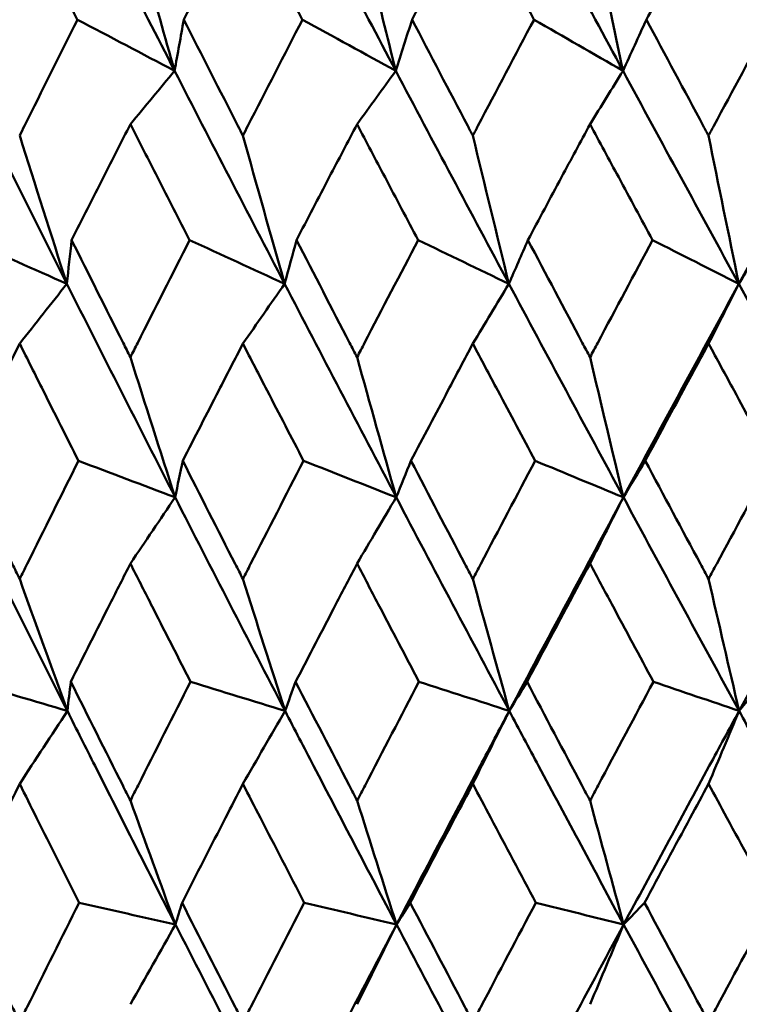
# Model space of a CAD drawing. Header units: millimetres. Extents: x 123 to 2417, y 726 to 3130.
# Tile 187 of 244: x 1645 to 1648.61, y 811.12 to 816.06. Entities that reach past the tile are written whole.
import ezdxf

# ---------------------------------------------------------------- set-up
doc = ezdxf.new("R2010")
doc.units = ezdxf.units.MM
doc.header["$LTSCALE"] = 12
doc.layers.add('Widoczne (ISO)', color=7, linetype='Continuous', lineweight=50)

msp = doc.modelspace()

# ---------------------------------------------------------------- linework, layer by layer
at = {"layer": 'Widoczne (ISO)'}
msp.add_circle((1654.6385, 776.3166), 50, dxfattribs=at)
for points, knots in [([(1645.2929, 816.0573), (1645.2927, 816.0578), (1645.2924, 816.0584), (1645.2486, 816.1448), (1645.2052, 816.2307), (1645.1619, 816.3166)], [0.02951568, 0.02951568, 0.02951568, 0.02951568, 0.02969929, 0.02969929, 0.05939589, 0.05939589, 0.05939589, 0.05939589]), ([(1645.9601, 816.3166), (1645.9158, 816.2307), (1645.8715, 816.1448), (1645.8271, 816.0584), (1645.8268, 816.0578), (1645.8266, 816.0573)], [0, 0, 0, 0, 0.02969567, 0.02969567, 0.02988021, 0.02988021, 0.02988021, 0.02988021]), ([(1646.4216, 816.0573), (1646.4214, 816.0578), (1646.4211, 816.0584), (1646.376, 816.1448), (1646.3312, 816.2307), (1646.2865, 816.3166)], [0.02951568, 0.02951568, 0.02951568, 0.02951568, 0.02969929, 0.02969929, 0.05939589, 0.05939589, 0.05939589, 0.05939589]), ([(1647.1087, 816.3166), (1647.0631, 816.2307), (1647.0176, 816.1448), (1646.9719, 816.0584), (1646.9716, 816.0578), (1646.9713, 816.0573)], [0, 0, 0, 0, 0.02969567, 0.02969567, 0.02988021, 0.02988021, 0.02988021, 0.02988021]), ([(1647.5828, 816.0573), (1647.5825, 816.0578), (1647.5822, 816.0584), (1647.5359, 816.1448), (1647.4899, 816.2307), (1647.444, 816.3166)], [0.02951568, 0.02951568, 0.02951568, 0.02951568, 0.02969929, 0.02969929, 0.05939589, 0.05939589, 0.05939589, 0.05939589]), ([(1648.2869, 816.3166), (1648.2403, 816.2307), (1648.1937, 816.1448), (1648.1469, 816.0584), (1648.1466, 816.0578), (1648.1463, 816.0573)], [0, 0, 0, 0, 0.02969567, 0.02969567, 0.02988021, 0.02988021, 0.02988021, 0.02988021]), ([(1645.0035, 815.4763), (1645.0115, 815.4925), (1645.0196, 815.5087), (1645.1157, 815.7024), (1645.2041, 815.8799), (1645.2929, 816.0573)], [0.0853813, 0.0853813, 0.0853813, 0.0853813, 0.09097809, 0.09097809, 0.15214536, 0.15214536, 0.15214536, 0.15214536]), ([(1645.8266, 816.0573), (1645.9167, 815.88), (1646.0071, 815.7026), (1646.1062, 815.509), (1646.1146, 815.4926), (1646.1229, 815.4763)], [0.0297954, 0.0297954, 0.0297954, 0.0297954, 0.09092493, 0.09092493, 0.09655955, 0.09655955, 0.09655955, 0.09655955]), ([(1646.1229, 815.4763), (1646.1313, 815.4925), (1646.1396, 815.5087), (1646.2388, 815.7024), (1646.3301, 815.8799), (1646.4216, 816.0573)], [0.0853813, 0.0853813, 0.0853813, 0.0853813, 0.09097809, 0.09097809, 0.15214536, 0.15214536, 0.15214536, 0.15214536]), ([(1646.9713, 816.0573), (1647.064, 815.88), (1647.157, 815.7026), (1647.2588, 815.509), (1647.2674, 815.4926), (1647.276, 815.4763)], [0.0297954, 0.0297954, 0.0297954, 0.0297954, 0.09092493, 0.09092493, 0.09655955, 0.09655955, 0.09655955, 0.09655955]), ([(1647.276, 815.4763), (1647.2846, 815.4925), (1647.2931, 815.5087), (1647.3951, 815.7024), (1647.4888, 815.8799), (1647.5828, 816.0573)], [0.0853813, 0.0853813, 0.0853813, 0.0853813, 0.09097809, 0.09097809, 0.15214536, 0.15214536, 0.15214536, 0.15214536]), ([(1648.1463, 816.0573), (1648.2412, 815.88), (1648.3364, 815.7026), (1648.4406, 815.509), (1648.4494, 815.4926), (1648.4582, 815.4763)], [0.0297954, 0.0297954, 0.0297954, 0.0297954, 0.09092493, 0.09092493, 0.09655955, 0.09655955, 0.09655955, 0.09655955]), ([(1648.4582, 815.4763), (1648.4669, 815.4925), (1648.4757, 815.5087), (1648.5799, 815.7024), (1648.6757, 815.8799), (1648.7718, 816.0573)], [0.0853813, 0.0853813, 0.0853813, 0.0853813, 0.09097809, 0.09097809, 0.15214536, 0.15214536, 0.15214536, 0.15214536]), ([(1645.5587, 815.534), (1645.5134, 815.4451), (1645.4683, 815.3562), (1645.37, 815.1624), (1645.317, 815.0575), (1645.2641, 814.9526)], [0.03078053, 0.03078053, 0.03078053, 0.03078053, 0.06149921, 0.06149921, 0.09773041, 0.09773041, 0.09773041, 0.09773041]), ([(1645.8559, 814.9526), (1645.8021, 815.0575), (1645.7484, 815.1624), (1645.6494, 815.3561), (1645.604, 815.445), (1645.5587, 815.534)], [0.02528165, 0.02528165, 0.02528165, 0.02528165, 0.06150593, 0.06150593, 0.09223152, 0.09223152, 0.09223152, 0.09223152]), ([(1646.6956, 815.534), (1646.6489, 815.4451), (1646.6024, 815.3562), (1646.5011, 815.1624), (1646.4464, 815.0575), (1646.3919, 814.9526)], [0.03078053, 0.03078053, 0.03078053, 0.03078053, 0.06149921, 0.06149921, 0.09773041, 0.09773041, 0.09773041, 0.09773041]), ([(1647.0015, 814.9526), (1646.9461, 815.0575), (1646.8909, 815.1624), (1646.789, 815.3561), (1646.7422, 815.445), (1646.6956, 815.534)], [0.02528165, 0.02528165, 0.02528165, 0.02528165, 0.06150593, 0.06150593, 0.09223152, 0.09223152, 0.09223152, 0.09223152]), ([(1647.8638, 815.534), (1647.816, 815.4451), (1647.7682, 815.3562), (1647.6643, 815.1624), (1647.6082, 815.0575), (1647.5522, 814.9526)], [0.03078053, 0.03078053, 0.03078053, 0.03078053, 0.06149921, 0.06149921, 0.09773041, 0.09773041, 0.09773041, 0.09773041]), ([(1648.1772, 814.9526), (1648.1205, 815.0575), (1648.0639, 815.1624), (1647.9595, 815.3561), (1647.9116, 815.445), (1647.8638, 815.534)], [0.02528165, 0.02528165, 0.02528165, 0.02528165, 0.06150593, 0.06150593, 0.09223152, 0.09223152, 0.09223152, 0.09223152]), ([(1645.2641, 814.9526), (1645.3497, 814.7811), (1645.4358, 814.6096), (1645.5343, 814.4138), (1645.5465, 814.3895), (1645.5587, 814.3653)], [0.02983351, 0.02983351, 0.02983351, 0.02983351, 0.0889495, 0.0889495, 0.09731113, 0.09731113, 0.09731113, 0.09731113]), ([(1645.5587, 814.3653), (1645.5709, 814.3894), (1645.5831, 814.4136), (1645.6818, 814.6094), (1645.7687, 814.781), (1645.8559, 814.9526)], [0.0806421, 0.0806421, 0.0806421, 0.0806421, 0.08897282, 0.08897282, 0.14811965, 0.14811965, 0.14811965, 0.14811965]), ([(1646.3919, 814.9526), (1646.4802, 814.7811), (1646.5689, 814.6096), (1646.6704, 814.4138), (1646.683, 814.3895), (1646.6956, 814.3653)], [0.02983351, 0.02983351, 0.02983351, 0.02983351, 0.0889495, 0.0889495, 0.09731113, 0.09731113, 0.09731113, 0.09731113]), ([(1646.6956, 814.3653), (1646.7081, 814.3894), (1646.7207, 814.4136), (1646.8224, 814.6094), (1646.9118, 814.781), (1647.0015, 814.9526)], [0.0806421, 0.0806421, 0.0806421, 0.0806421, 0.08897282, 0.08897282, 0.14811965, 0.14811965, 0.14811965, 0.14811965]), ([(1647.5522, 814.9526), (1647.6429, 814.7811), (1647.7339, 814.6096), (1647.838, 814.4138), (1647.8509, 814.3895), (1647.8638, 814.3653)], [0.02983351, 0.02983351, 0.02983351, 0.02983351, 0.0889495, 0.0889495, 0.09731113, 0.09731113, 0.09731113, 0.09731113]), ([(1647.8638, 814.3653), (1647.8766, 814.3894), (1647.8895, 814.4136), (1647.9937, 814.6094), (1648.0853, 814.781), (1648.1772, 814.9526)], [0.0806421, 0.0806421, 0.0806421, 0.0806421, 0.08897282, 0.08897282, 0.14811965, 0.14811965, 0.14811965, 0.14811965]), ([(1645.0035, 814.4336), (1644.9643, 814.3551), (1644.9251, 814.2767), (1644.8277, 814.0809), (1644.7694, 813.9635), (1644.7114, 813.8461)], [0.03448054, 0.03448054, 0.03448054, 0.03448054, 0.06157222, 0.06157222, 0.10209717, 0.10209717, 0.10209717, 0.10209717]), ([(1645.2982, 813.8461), (1645.2391, 813.9635), (1645.1801, 814.0808), (1645.082, 814.2766), (1645.0427, 814.3551), (1645.0035, 814.4336)], [0.02104899, 0.02104899, 0.02104899, 0.02104899, 0.0615671, 0.0615671, 0.08866561, 0.08866561, 0.08866561, 0.08866561]), ([(1646.1229, 814.4336), (1646.0825, 814.3551), (1646.0421, 814.2767), (1645.9414, 814.0809), (1645.8812, 813.9635), (1645.8212, 813.8461)], [0.03448054, 0.03448054, 0.03448054, 0.03448054, 0.06157222, 0.06157222, 0.10209717, 0.10209717, 0.10209717, 0.10209717]), ([(1646.4271, 813.8461), (1646.3661, 813.9635), (1646.3053, 814.0808), (1646.204, 814.2766), (1646.1634, 814.3551), (1646.1229, 814.4336)], [0.02104899, 0.02104899, 0.02104899, 0.02104899, 0.0615671, 0.0615671, 0.08866561, 0.08866561, 0.08866561, 0.08866561]), ([(1647.276, 814.4336), (1647.2344, 814.3551), (1647.1929, 814.2767), (1647.0894, 814.0809), (1647.0275, 813.9635), (1646.9658, 813.8461)], [0.03448054, 0.03448054, 0.03448054, 0.03448054, 0.06157222, 0.06157222, 0.10209717, 0.10209717, 0.10209717, 0.10209717]), ([(1647.5884, 813.8461), (1647.5258, 813.9635), (1647.4634, 814.0808), (1647.3593, 814.2766), (1647.3177, 814.3551), (1647.276, 814.4336)], [0.02104899, 0.02104899, 0.02104899, 0.02104899, 0.0615671, 0.0615671, 0.08866561, 0.08866561, 0.08866561, 0.08866561]), ([(1648.4582, 814.4336), (1648.4156, 814.3551), (1648.3732, 814.2767), (1648.2672, 814.0809), (1648.2039, 813.9635), (1648.1406, 813.8461)], [0.03448054, 0.03448054, 0.03448054, 0.03448054, 0.06157222, 0.06157222, 0.10209717, 0.10209717, 0.10209717, 0.10209717]), ([(1648.7775, 813.8461), (1648.7136, 813.9635), (1648.6497, 814.0808), (1648.5434, 814.2766), (1648.5008, 814.3551), (1648.4582, 814.4336)], [0.02104899, 0.02104899, 0.02104899, 0.02104899, 0.0615671, 0.0615671, 0.08866561, 0.08866561, 0.08866561, 0.08866561]), ([(1644.7114, 813.8461), (1644.7959, 813.6739), (1644.8808, 813.5017), (1644.9785, 813.3043), (1644.991, 813.2791), (1645.0035, 813.2538)], [0.02530969, 0.02530969, 0.02530969, 0.02530969, 0.08465152, 0.08465152, 0.09334823, 0.09334823, 0.09334823, 0.09334823]), ([(1645.0035, 813.2538), (1645.0159, 813.279), (1645.0284, 813.3042), (1645.1263, 813.5016), (1645.2121, 813.6739), (1645.2982, 813.8461)], [0.07597559, 0.07597559, 0.07597559, 0.07597559, 0.08464777, 0.08464777, 0.14401425, 0.14401425, 0.14401425, 0.14401425]), ([(1645.8212, 813.8461), (1645.9086, 813.6739), (1645.9962, 813.5017), (1646.0971, 813.3043), (1646.11, 813.2791), (1646.1229, 813.2538)], [0.02530969, 0.02530969, 0.02530969, 0.02530969, 0.08465152, 0.08465152, 0.09334823, 0.09334823, 0.09334823, 0.09334823]), ([(1646.1229, 813.2538), (1646.1358, 813.279), (1646.1487, 813.3042), (1646.2498, 813.5016), (1646.3383, 813.6739), (1646.4271, 813.8461)], [0.07597559, 0.07597559, 0.07597559, 0.07597559, 0.08464777, 0.08464777, 0.14401425, 0.14401425, 0.14401425, 0.14401425]), ([(1646.9658, 813.8461), (1647.0557, 813.6739), (1647.1458, 813.5017), (1647.2495, 813.3043), (1647.2628, 813.2791), (1647.276, 813.2538)], [0.02530969, 0.02530969, 0.02530969, 0.02530969, 0.08465152, 0.08465152, 0.09334823, 0.09334823, 0.09334823, 0.09334823]), ([(1647.276, 813.2538), (1647.2893, 813.279), (1647.3025, 813.3042), (1647.4064, 813.5016), (1647.4973, 813.6739), (1647.5884, 813.8461)], [0.07597559, 0.07597559, 0.07597559, 0.07597559, 0.08464777, 0.08464777, 0.14401425, 0.14401425, 0.14401425, 0.14401425]), ([(1648.1406, 813.8461), (1648.2327, 813.6739), (1648.325, 813.5017), (1648.4311, 813.3043), (1648.4446, 813.2791), (1648.4582, 813.2538)], [0.02530969, 0.02530969, 0.02530969, 0.02530969, 0.08465152, 0.08465152, 0.09334823, 0.09334823, 0.09334823, 0.09334823]), ([(1648.4582, 813.2538), (1648.4717, 813.279), (1648.4853, 813.3042), (1648.5915, 813.5016), (1648.6844, 813.6739), (1648.7775, 813.8461)], [0.07597559, 0.07597559, 0.07597559, 0.07597559, 0.08464777, 0.08464777, 0.14401425, 0.14401425, 0.14401425, 0.14401425]), ([(1645.5587, 813.3308), (1645.5244, 813.2632), (1645.4901, 813.1955), (1645.3903, 812.9981), (1645.3249, 812.8684), (1645.2597, 812.7387)], [0.03825175, 0.03825175, 0.03825175, 0.03825175, 0.06160817, 0.06160817, 0.10638617, 0.10638617, 0.10638617, 0.10638617]), ([(1645.8603, 812.7387), (1645.794, 812.8684), (1645.7278, 812.9981), (1645.6274, 813.1955), (1645.5931, 813.2632), (1645.5587, 813.3308)], [0.01681985, 0.01681985, 0.01681985, 0.01681985, 0.06159108, 0.06159108, 0.08495433, 0.08495433, 0.08495433, 0.08495433]), ([(1646.6956, 813.3308), (1646.6602, 813.2632), (1646.6249, 813.1955), (1646.5221, 812.9981), (1646.4547, 812.8684), (1646.3874, 812.7387)], [0.03825175, 0.03825175, 0.03825175, 0.03825175, 0.06160817, 0.06160817, 0.10638617, 0.10638617, 0.10638617, 0.10638617]), ([(1647.006, 812.7387), (1646.9378, 812.8684), (1646.8697, 812.9981), (1646.7663, 813.1955), (1646.7309, 813.2632), (1646.6956, 813.3308)], [0.01681985, 0.01681985, 0.01681985, 0.01681985, 0.06159108, 0.06159108, 0.08495433, 0.08495433, 0.08495433, 0.08495433]), ([(1647.8638, 813.3308), (1647.8275, 813.2632), (1647.7913, 813.1955), (1647.6858, 812.9981), (1647.6167, 812.8684), (1647.5477, 812.7387)], [0.03825175, 0.03825175, 0.03825175, 0.03825175, 0.06160817, 0.06160817, 0.10638617, 0.10638617, 0.10638617, 0.10638617]), ([(1648.1818, 812.7387), (1648.112, 812.8684), (1648.0422, 812.9981), (1647.9363, 813.1955), (1647.9, 813.2632), (1647.8638, 813.3308)], [0.01681985, 0.01681985, 0.01681985, 0.01681985, 0.06159108, 0.06159108, 0.08495433, 0.08495433, 0.08495433, 0.08495433]), ([(1645.2597, 812.7387), (1645.3462, 812.5657), (1645.4329, 812.3926), (1645.5329, 812.194), (1645.5458, 812.1685), (1645.5587, 812.1429)], [0.02053386, 0.02053386, 0.02053386, 0.02053386, 0.08016461, 0.08016461, 0.08898694, 0.08898694, 0.08898694, 0.08898694]), ([(1645.5587, 812.1429), (1645.5716, 812.1684), (1645.5845, 812.1939), (1645.6847, 812.3925), (1645.7723, 812.5656), (1645.8603, 812.7387)], [0.07138254, 0.07138254, 0.07138254, 0.07138254, 0.08018544, 0.08018544, 0.13983561, 0.13983561, 0.13983561, 0.13983561]), ([(1646.3874, 812.7387), (1646.4765, 812.5657), (1646.566, 812.3926), (1646.669, 812.194), (1646.6823, 812.1685), (1646.6956, 812.1429)], [0.02053386, 0.02053386, 0.02053386, 0.02053386, 0.08016461, 0.08016461, 0.08898694, 0.08898694, 0.08898694, 0.08898694]), ([(1646.6956, 812.1429), (1646.7088, 812.1684), (1646.7221, 812.1939), (1646.8253, 812.3925), (1646.9155, 812.5656), (1647.006, 812.7387)], [0.07138254, 0.07138254, 0.07138254, 0.07138254, 0.08018544, 0.08018544, 0.13983561, 0.13983561, 0.13983561, 0.13983561]), ([(1647.5477, 812.7387), (1647.6391, 812.5657), (1647.7309, 812.3926), (1647.8365, 812.194), (1647.8502, 812.1685), (1647.8638, 812.1429)], [0.02053386, 0.02053386, 0.02053386, 0.02053386, 0.08016461, 0.08016461, 0.08898694, 0.08898694, 0.08898694, 0.08898694]), ([(1647.8638, 812.1429), (1647.8774, 812.1684), (1647.891, 812.1939), (1647.9968, 812.3925), (1648.0892, 812.5656), (1648.1818, 812.7387)], [0.07138254, 0.07138254, 0.07138254, 0.07138254, 0.08018544, 0.08018544, 0.13983561, 0.13983561, 0.13983561, 0.13983561]), ([(1645.7847, 811.5216), (1645.6494, 811.7867), (1645.515, 812.0516), (1645.335, 812.4085), (1645.2887, 812.5005), (1645.2425, 812.5925)], [0.3692784, 0.3692784, 0.3692784, 0.3692784, 0.4608442, 0.4608442, 0.492629, 0.492629, 0.492629, 0.492629]), ([(1646.8933, 811.5216), (1646.754, 811.7867), (1646.6154, 812.0516), (1646.4297, 812.4085), (1646.3819, 812.5005), (1646.3342, 812.5925)], [0.3692784, 0.3692784, 0.3692784, 0.3692784, 0.4608442, 0.4608442, 0.492629, 0.492629, 0.492629, 0.492629]), ([(1646.8933, 811.5216), (1647.0323, 811.7867), (1647.172, 812.0516), (1647.361, 812.4085), (1647.4098, 812.5005), (1647.4587, 812.5925)], [0.3692784, 0.3692784, 0.3692784, 0.3692784, 0.4608442, 0.4608442, 0.492629, 0.492629, 0.492629, 0.492629]), ([(1648.0324, 811.5216), (1647.8896, 811.7867), (1647.7474, 812.0516), (1647.5567, 812.4085), (1647.5077, 812.5005), (1647.4587, 812.5925)], [0.3692784, 0.3692784, 0.3692784, 0.3692784, 0.4608442, 0.4608442, 0.492629, 0.492629, 0.492629, 0.492629]), ([(1648.0324, 811.5216), (1648.175, 811.7867), (1648.3181, 812.0516), (1648.5116, 812.4085), (1648.5615, 812.5005), (1648.6115, 812.5925)], [0.3692784, 0.3692784, 0.3692784, 0.3692784, 0.4608442, 0.4608442, 0.492629, 0.492629, 0.492629, 0.492629]), ([(1649.1976, 811.5216), (1649.0519, 811.7867), (1648.9067, 812.0516), (1648.7118, 812.4085), (1648.6616, 812.5005), (1648.6115, 812.5925)], [0.3692784, 0.3692784, 0.3692784, 0.3692784, 0.4608442, 0.4608442, 0.492629, 0.492629, 0.492629, 0.492629]), ([(1645.0035, 812.2267), (1644.9753, 812.1701), (1644.9472, 812.1136), (1644.8485, 811.9151), (1644.7782, 811.7731), (1644.7081, 811.6311)], [0.04208868, 0.04208868, 0.04208868, 0.04208868, 0.06158988, 0.06158988, 0.11059803, 0.11059803, 0.11059803, 0.11059803]), ([(1645.3016, 811.6311), (1645.2302, 811.7731), (1645.159, 811.9151), (1645.0598, 812.1136), (1645.0316, 812.1701), (1645.0035, 812.2267)], [0.01259731, 0.01259731, 0.01259731, 0.01259731, 0.06159863, 0.06159863, 0.08110666, 0.08110666, 0.08110666, 0.08110666]), ([(1646.1229, 812.2267), (1646.0939, 812.1701), (1646.0648, 812.1136), (1645.9629, 811.9151), (1645.8902, 811.7731), (1645.8177, 811.6311)], [0.04208868, 0.04208868, 0.04208868, 0.04208868, 0.06158988, 0.06158988, 0.11059803, 0.11059803, 0.11059803, 0.11059803]), ([(1646.4306, 811.6311), (1646.357, 811.7731), (1646.2836, 811.9151), (1646.1812, 812.1136), (1646.152, 812.1701), (1646.1229, 812.2267)], [0.01259731, 0.01259731, 0.01259731, 0.01259731, 0.06159863, 0.06159863, 0.08110666, 0.08110666, 0.08110666, 0.08110666]), ([(1647.276, 812.2267), (1647.2462, 812.1701), (1647.2163, 812.1136), (1647.1115, 811.9151), (1647.0368, 811.7731), (1646.9622, 811.6311)], [0.04208868, 0.04208868, 0.04208868, 0.04208868, 0.06158988, 0.06158988, 0.11059803, 0.11059803, 0.11059803, 0.11059803]), ([(1647.592, 811.6311), (1647.5164, 811.7731), (1647.441, 811.9151), (1647.3359, 812.1136), (1647.3059, 812.1701), (1647.276, 812.2267)], [0.01259731, 0.01259731, 0.01259731, 0.01259731, 0.06159863, 0.06159863, 0.08110666, 0.08110666, 0.08110666, 0.08110666]), ([(1648.4582, 812.2267), (1648.4276, 812.1701), (1648.3971, 812.1136), (1648.2899, 811.9151), (1648.2133, 811.7731), (1648.137, 811.6311)], [0.04208868, 0.04208868, 0.04208868, 0.04208868, 0.06158988, 0.06158988, 0.11059803, 0.11059803, 0.11059803, 0.11059803]), ([(1648.7812, 811.6311), (1648.704, 811.7731), (1648.6269, 811.9151), (1648.5194, 812.1136), (1648.4888, 812.1701), (1648.4582, 812.2267)], [0.01259731, 0.01259731, 0.01259731, 0.01259731, 0.06159863, 0.06159863, 0.08110666, 0.08110666, 0.08110666, 0.08110666]), ([(1644.7081, 811.6311), (1644.7936, 811.4571), (1644.8795, 811.2831), (1644.9783, 811.0838), (1644.9909, 811.0584), (1645.0035, 811.0331)], [0.01556037, 0.01556037, 0.01556037, 0.01556037, 0.07555527, 0.07555527, 0.08428623, 0.08428623, 0.08428623, 0.08428623]), ([(1645.0035, 811.0331), (1645.016, 811.0584), (1645.0286, 811.0837), (1645.1276, 811.283), (1645.2145, 811.4571), (1645.3016, 811.6311)], [0.06686277, 0.06686277, 0.06686277, 0.06686277, 0.07557848, 0.07557848, 0.13558897, 0.13558897, 0.13558897, 0.13558897]), ([(1645.8177, 811.6311), (1645.9061, 811.4571), (1645.9949, 811.2831), (1646.097, 811.0838), (1646.11, 811.0584), (1646.1229, 811.0331)], [0.01556037, 0.01556037, 0.01556037, 0.01556037, 0.07555527, 0.07555527, 0.08428623, 0.08428623, 0.08428623, 0.08428623]), ([(1646.1229, 811.0331), (1646.1359, 811.0584), (1646.1489, 811.0837), (1646.2512, 811.283), (1646.3408, 811.4571), (1646.4306, 811.6311)], [0.06686277, 0.06686277, 0.06686277, 0.06686277, 0.07557848, 0.07557848, 0.13558897, 0.13558897, 0.13558897, 0.13558897]), ([(1646.9622, 811.6311), (1647.0532, 811.4571), (1647.1445, 811.2831), (1647.2494, 811.0838), (1647.2627, 811.0584), (1647.276, 811.0331)], [0.01556037, 0.01556037, 0.01556037, 0.01556037, 0.07555527, 0.07555527, 0.08428623, 0.08428623, 0.08428623, 0.08428623]), ([(1647.276, 811.0331), (1647.2894, 811.0584), (1647.3027, 811.0837), (1647.4078, 811.283), (1647.4998, 811.4571), (1647.592, 811.6311)], [0.06686277, 0.06686277, 0.06686277, 0.06686277, 0.07557848, 0.07557848, 0.13558897, 0.13558897, 0.13558897, 0.13558897]), ([(1648.137, 811.6311), (1648.2301, 811.4571), (1648.3236, 811.2831), (1648.4309, 811.0838), (1648.4445, 811.0584), (1648.4582, 811.0331)], [0.01556037, 0.01556037, 0.01556037, 0.01556037, 0.07555527, 0.07555527, 0.08428623, 0.08428623, 0.08428623, 0.08428623]), ([(1648.4582, 811.0331), (1648.4718, 811.0584), (1648.4854, 811.0837), (1648.5929, 811.283), (1648.687, 811.4571), (1648.7812, 811.6311)], [0.06686277, 0.06686277, 0.06686277, 0.06686277, 0.07557848, 0.07557848, 0.13558897, 0.13558897, 0.13558897, 0.13558897])]:
    msp.add_open_spline(points, degree=3, knots=knots, dxfattribs=at)
for points in [[(1645.7804, 815.8011), (1645.6922, 815.973), (1645.6042, 816.1448), (1645.5166, 816.3166)], [(1645.6343, 816.3166), (1645.6828, 816.1445), (1645.7315, 815.9727), (1645.7804, 815.8011)], [(1646.8895, 815.8011), (1646.7987, 815.973), (1646.7081, 816.1448), (1646.6178, 816.3166)], [(1646.7617, 816.3166), (1646.8041, 816.1445), (1646.8467, 815.9727), (1646.8895, 815.8011)], [(1648.0292, 815.8011), (1647.9361, 815.973), (1647.8432, 816.1448), (1647.7505, 816.3166)], [(1647.9202, 816.3166), (1647.9564, 816.1445), (1647.9927, 815.9727), (1648.0292, 815.8011)], [(1645.7804, 815.8011), (1645.6179, 815.8865), (1645.4555, 815.9719), (1645.2929, 816.0573)], [(1645.7804, 815.8011), (1645.7957, 815.8865), (1645.8111, 815.9719), (1645.8266, 816.0573)], [(1646.8895, 815.8011), (1646.7336, 815.8865), (1646.5776, 815.9719), (1646.4216, 816.0573)], [(1646.8895, 815.8011), (1646.9167, 815.8865), (1646.9439, 815.9719), (1646.9713, 816.0573)], [(1648.0292, 815.8011), (1647.8804, 815.8865), (1647.7316, 815.9719), (1647.5828, 816.0573)], [(1648.0292, 815.8011), (1648.0681, 815.8865), (1648.1072, 815.9719), (1648.1463, 816.0573)], [(1645.2402, 814.7331), (1645.0608, 815.0892), (1644.8828, 815.4453), (1644.7062, 815.8011)], [(1645.5587, 815.534), (1645.6326, 815.6231), (1645.7065, 815.7122), (1645.7804, 815.8011)], [(1646.3322, 814.7331), (1646.147, 815.0892), (1645.9631, 815.4453), (1645.7804, 815.8011)], [(1646.6956, 815.534), (1646.7602, 815.6231), (1646.8248, 815.7122), (1646.8895, 815.8011)], [(1647.4569, 814.7331), (1647.2667, 815.0892), (1647.0776, 815.4453), (1646.8895, 815.8011)], [(1647.8638, 815.534), (1647.9189, 815.6231), (1647.974, 815.7122), (1648.0292, 815.8011)], [(1648.61, 814.7331), (1648.4156, 815.0892), (1648.2219, 815.4453), (1648.0292, 815.8011)], [(1648.61, 814.7331), (1648.8039, 815.0892), (1648.9989, 815.4453), (1649.1949, 815.8011)], [(1645.0035, 815.4763), (1645.0819, 815.2279), (1645.1608, 814.9801), (1645.2402, 814.7331)], [(1646.1229, 815.4763), (1646.1923, 815.2279), (1646.262, 814.9801), (1646.3322, 814.7331)], [(1647.276, 815.4763), (1647.336, 815.2279), (1647.3963, 814.9801), (1647.4569, 814.7331)], [(1648.4582, 815.4763), (1648.5085, 815.2279), (1648.5591, 814.9801), (1648.61, 814.7331)], [(1645.2402, 814.7331), (1645.0751, 814.8062), (1644.9101, 814.8794), (1644.745, 814.9526)], [(1645.2402, 814.7331), (1645.2481, 814.8062), (1645.256, 814.8794), (1645.2641, 814.9526)], [(1646.3322, 814.7331), (1646.1734, 814.8062), (1646.0147, 814.8794), (1645.8559, 814.9526)], [(1646.3322, 814.7331), (1646.352, 814.8062), (1646.3719, 814.8794), (1646.3919, 814.9526)], [(1647.4569, 814.7331), (1647.3051, 814.8062), (1647.1533, 814.8794), (1647.0015, 814.9526)], [(1647.4569, 814.7331), (1647.4886, 814.8062), (1647.5204, 814.8794), (1647.5522, 814.9526)], [(1648.61, 814.7331), (1648.4658, 814.8062), (1648.3215, 814.8794), (1648.1772, 814.9526)], [(1648.61, 814.7331), (1648.6535, 814.8062), (1648.697, 814.8794), (1648.7406, 814.9526)], [(1645.0035, 814.4336), (1645.0823, 814.5335), (1645.1612, 814.6334), (1645.2402, 814.7331)], [(1645.783, 813.6632), (1645.6007, 814.0199), (1645.4198, 814.3765), (1645.2402, 814.7331)], [(1646.1229, 814.4336), (1646.1927, 814.5335), (1646.2624, 814.6334), (1646.3322, 814.7331)], [(1646.8918, 813.6632), (1646.7041, 814.0199), (1646.5175, 814.3765), (1646.3322, 814.7331)], [(1647.276, 814.4336), (1647.3363, 814.5335), (1647.3966, 814.6334), (1647.4569, 814.7331)], [(1648.0311, 813.6632), (1647.8387, 814.0199), (1647.6473, 814.3765), (1647.4569, 814.7331)], [(1648.0311, 813.6632), (1648.2229, 814.0199), (1648.4159, 814.3765), (1648.61, 814.7331)], [(1648.4582, 814.4336), (1648.5088, 814.5335), (1648.5594, 814.6334), (1648.61, 814.7331)], [(1649.1965, 813.6632), (1649.0002, 814.0199), (1648.8047, 814.3765), (1648.61, 814.7331)], [(1645.5587, 814.3653), (1645.6331, 814.1307), (1645.7079, 813.8966), (1645.783, 813.6632)], [(1646.6956, 814.3653), (1646.7606, 814.1307), (1646.826, 813.8966), (1646.8918, 813.6632)], [(1647.8638, 814.3653), (1647.9193, 814.1307), (1647.975, 813.8966), (1648.0311, 813.6632)], [(1645.783, 813.6632), (1645.6214, 813.7242), (1645.4598, 813.7852), (1645.2982, 813.8461)], [(1645.783, 813.6632), (1645.7957, 813.7242), (1645.8084, 813.7852), (1645.8212, 813.8461)], [(1646.8918, 813.6632), (1646.7369, 813.7242), (1646.582, 813.7852), (1646.4271, 813.8461)], [(1646.8918, 813.6632), (1646.9164, 813.7242), (1646.941, 813.7852), (1646.9658, 813.8461)], [(1648.0311, 813.6632), (1647.8836, 813.7242), (1647.736, 813.7852), (1647.5884, 813.8461)], [(1648.0311, 813.6632), (1648.0676, 813.7242), (1648.1041, 813.7852), (1648.1406, 813.8461)], [(1645.2425, 812.5925), (1645.0633, 812.9493), (1644.8855, 813.3063), (1644.7092, 813.6632)], [(1645.5587, 813.3308), (1645.6334, 813.4418), (1645.7082, 813.5526), (1645.783, 813.6632)], [(1646.3342, 812.5925), (1646.1492, 812.9493), (1645.9654, 813.3063), (1645.783, 813.6632)], [(1646.6956, 813.3308), (1646.7609, 813.4418), (1646.8263, 813.5526), (1646.8918, 813.6632)], [(1647.4587, 812.5925), (1647.2686, 812.9493), (1647.0796, 813.3063), (1646.8918, 813.6632)], [(1647.4587, 812.5925), (1647.6483, 812.9493), (1647.8391, 813.3063), (1648.0311, 813.6632)], [(1647.8638, 813.3308), (1647.9195, 813.4418), (1647.9753, 813.5526), (1648.0311, 813.6632)], [(1648.6115, 812.5925), (1648.4171, 812.9493), (1648.2236, 813.3063), (1648.0311, 813.6632)], [(1648.6115, 812.5925), (1648.8055, 812.9493), (1649.0005, 813.3063), (1649.1965, 813.6632)], [(1645.0035, 813.2538), (1645.0828, 813.0328), (1645.1625, 812.8124), (1645.2425, 812.5925)], [(1646.1229, 813.2538), (1646.193, 813.0328), (1646.2635, 812.8124), (1646.3342, 812.5925)], [(1647.276, 813.2538), (1647.3366, 813.0328), (1647.3975, 812.8124), (1647.4587, 812.5925)], [(1648.4582, 813.2538), (1648.5091, 813.0328), (1648.5602, 812.8124), (1648.6115, 812.5925)], [(1645.2425, 812.5925), (1645.0781, 812.6412), (1644.9137, 812.6899), (1644.7492, 812.7387)], [(1645.2425, 812.5925), (1645.2482, 812.6412), (1645.254, 812.6899), (1645.2597, 812.7387)], [(1646.3342, 812.5925), (1646.1762, 812.6412), (1646.0183, 812.6899), (1645.8603, 812.7387)], [(1646.3342, 812.5925), (1646.3519, 812.6412), (1646.3696, 812.6899), (1646.3874, 812.7387)], [(1647.4587, 812.5925), (1647.3078, 812.6412), (1647.1569, 812.6899), (1647.006, 812.7387)], [(1647.4587, 812.5925), (1647.4883, 812.6412), (1647.518, 812.6899), (1647.5477, 812.7387)], [(1648.6115, 812.5925), (1648.4683, 812.6412), (1648.3251, 812.6899), (1648.1818, 812.7387)], [(1648.6115, 812.5925), (1648.6529, 812.6412), (1648.6944, 812.6899), (1648.7359, 812.7387)], [(1645.0035, 812.2267), (1645.0831, 812.3488), (1645.1628, 812.4707), (1645.2425, 812.5925)], [(1646.1229, 812.2267), (1646.1933, 812.3488), (1646.2637, 812.4707), (1646.3342, 812.5925)], [(1647.276, 812.2267), (1647.3369, 812.3488), (1647.3978, 812.4707), (1647.4587, 812.5925)], [(1648.4582, 812.2267), (1648.5093, 812.3488), (1648.5604, 812.4707), (1648.6115, 812.5925)], [(1645.5587, 812.1429), (1645.6338, 811.9353), (1645.7091, 811.7282), (1645.7847, 811.5216)], [(1646.6956, 812.1429), (1646.7612, 811.9353), (1646.8271, 811.7282), (1646.8933, 811.5216)], [(1647.8638, 812.1429), (1647.9198, 811.9353), (1647.976, 811.7282), (1648.0324, 811.5216)], [(1645.7847, 811.5216), (1645.6237, 811.5581), (1645.4627, 811.5946), (1645.3016, 811.6311)], [(1645.7847, 811.5216), (1645.7957, 811.5581), (1645.8067, 811.5946), (1645.8177, 811.6311)], [(1646.8933, 811.5216), (1646.7391, 811.5581), (1646.5849, 811.5946), (1646.4306, 811.6311)], [(1646.8933, 811.5216), (1646.9162, 811.5581), (1646.9392, 811.5946), (1646.9622, 811.6311)], [(1648.0324, 811.5216), (1647.8856, 811.5581), (1647.7388, 811.5946), (1647.592, 811.6311)], [(1648.0324, 811.5216), (1648.0672, 811.5581), (1648.1021, 811.5946), (1648.137, 811.6311)], [(1645.2439, 810.4515), (1645.0647, 810.8082), (1644.8871, 811.1649), (1644.7111, 811.5216)], [(1645.5587, 811.1219), (1645.634, 811.2553), (1645.7093, 811.3886), (1645.7847, 811.5216)], [(1646.3354, 810.4515), (1646.1504, 810.8082), (1645.9668, 811.1649), (1645.7847, 811.5216)], [(1646.3354, 810.4515), (1646.5202, 810.8082), (1646.7061, 811.1649), (1646.8933, 811.5216)], [(1646.6956, 811.1219), (1646.7614, 811.2553), (1646.8273, 811.3886), (1646.8933, 811.5216)], [(1647.4598, 810.4515), (1647.2697, 810.8082), (1647.0808, 811.1649), (1646.8933, 811.5216)], [(1647.4598, 810.4515), (1647.6496, 810.8082), (1647.8405, 811.1649), (1648.0324, 811.5216)], [(1647.8638, 811.1219), (1647.9199, 811.2553), (1647.9761, 811.3886), (1648.0324, 811.5216)], [(1648.6124, 810.4515), (1648.418, 810.8082), (1648.2246, 811.1649), (1648.0324, 811.5216)]]:
    msp.add_open_spline(points, degree=3, dxfattribs=at)

doc.saveas('drawing.dxf')
